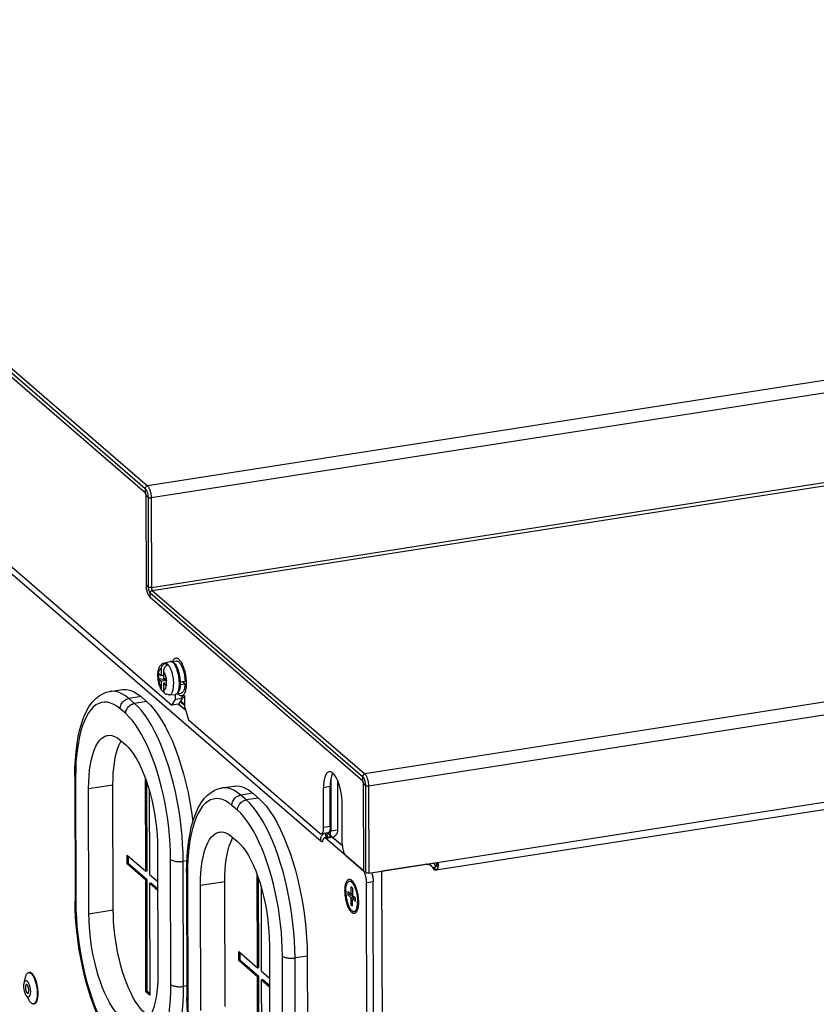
# Model space of a CAD drawing. Header units: millimetres. Extents: x -2579 to 1363, y -329 to 2298.
# Tile 192 of 256: x -3 to 163, y 927 to 1133. Entities that reach past the tile are written whole.
import ezdxf

# ---------------------------------------------------------------- set-up
doc = ezdxf.new("R2010")
doc.units = ezdxf.units.MM
doc.header["$LTSCALE"] = 30.734
doc.linetypes.add('CENTER', pattern=[0.6, 0.375, -0.075, 0.075, -0.075])
doc.layers.get('0').update_dxf_attribs({"linetype": 'CONTINUOUS'})

msp = doc.modelspace()

# ---------------------------------------------------------------- linework, layer by layer
at = {"color": 2}
for p, q in [((-171.14, 1202.54), (23.1, 1034.85)), ((-170.68, 1203.08), (23.56, 1035.39)), ((59.82, 961.24), (-173.91, 1163.03)), ((357.57, 1087.44), (23.56, 1035.39)), ((358.36, 1084.91), (24.35, 1032.85)), ((24.39, 1014.23), (358.4, 1066.29)), ((24.58, 1013.6), (358.59, 1065.66)), ((23.1, 1034.85), (23.11, 1033.92)), ((23.69, 1032.95), (23.3, 1033.29)), ((23.69, 1032.95), (23.73, 1014.33)), ((24.35, 1032.85), (24.39, 1014.23)), ((402.89, 1027.41), (68.88, 975.36)), ((403.67, 1024.88), (69.66, 972.82)), ((23.34, 1014.66), (23.73, 1014.33)), ((24.58, 1013.6), (68.88, 975.36)), ((24.13, 1012.13), (24.12, 1013.06)), ((24.12, 1013.06), (68.42, 974.82)), ((83.76, 955.37), (387.13, 1002.65)), ((28.57, 998.78), (28.48, 998.8)), ((28.67, 998.74), (28.57, 998.78)), ((27.4, 994.96), (27.4, 994.94)), ((27.47, 993.62), (27.5, 993.76)), ((22.23, 991.46), (19.7, 991.07)), ((20.86, 990.06), (19.7, 991.07)), ((28.17, 991.84), (28.17, 991.84)), ((23.4, 990.46), (20.86, 990.06)), ((30.06, 989.92), (31.5, 988.68)), ((31.35, 989.56), (30.37, 990.41)), ((31.35, 989.75), (30.45, 990.53)), ((19.03, 987.91), (17.86, 988.92)), ((8.58, 974.63), (8.64, 948.56)), ((68.42, 974.82), (68.43, 973.89)), ((11.31, 972.28), (16.37, 973.07)), ((60.28, 972.55), (61.67, 972.77)), ((69.01, 972.92), (68.62, 973.26)), ((69.01, 972.92), (69.05, 954.76)), ((69.66, 972.82), (69.71, 954.67)), ((45.55, 971.34), (43.01, 970.94)), ((44.18, 969.93), (43.01, 970.94)), ((42.34, 967.79), (41.18, 968.79)), ((46.71, 970.33), (44.18, 969.93)), ((61.68, 964.39), (60.3, 964.17)), ((60.91, 962.07), (60.64, 962.99)), ((61, 963.05), (61.01, 962.09)), ((61.74, 963.33), (61.56, 963.48)), ((61.83, 963.44), (61.6, 963.63)), ((61.74, 962.2), (61.74, 963.33)), ((63.22, 963.65), (61.83, 963.44)), ((59.82, 961.24), (60.03, 961.27)), ((62.17, 962.11), (60.79, 961.89)), ((28.46, 931.45), (28.4, 957.52)), ((31.8, 957.25), (31.02, 957.13)), ((31.08, 931.06), (31.02, 957.13)), ((83.52, 956.37), (83.52, 956.82)), ((83.83, 956.87), (83.83, 956.11)), ((83.94, 956.89), (83.84, 956.09)), ((31.9, 954.5), (31.96, 928.43)), ((72.81, 803.57), (72.47, 955.1)), ((83.18, 955.87), (83.76, 955.37)), ((34.62, 952.15), (39.69, 952.94)), ((69.25, 952.73), (70.63, 952.95)), ((11.36, 946.21), (16.43, 947)), ((51.78, 911.32), (51.72, 937.39)), ((56.87, 937.4), (54.34, 937.01)), ((54.4, 910.94), (54.34, 937.01)), ((31.8, 931.18), (31.08, 931.06))]:
    msp.add_line(p, q, dxfattribs=at)
at = {"color": 3}
for p, q in [((23.11, 1033.92), (-171.14, 1201.61)), ((-55.3, 1062.11), (28.64, 989.65)), ((23.34, 1014.66), (23.3, 1033.29)), ((68.43, 973.89), (24.13, 1012.13)), ((69.71, 954.67), (401.87, 1006.44)), ((29.41, 990.84), (29.41, 991.92)), ((31.35, 989.17), (31.35, 991.71)), ((28.64, 989.65), (29.41, 990.84)), ((31.35, 989.17), (32.13, 986.63)), ((32.13, 986.63), (59.53, 962.98)), ((60.3, 964.17), (60.28, 972.55)), ((63.19, 974.06), (63.22, 963.65)), ((68.66, 955.1), (68.62, 973.26)), ((64.19, 960.82), (64.17, 969.2)), ((64.21, 960.35), (62.17, 962.11)), ((64.97, 958.29), (68.66, 955.1)), ((81.45, 956.5), (72.47, 955.1)), ((71.03, 777.91), (70.63, 952.95))]:
    msp.add_line(p, q, dxfattribs=at)
at = {"color": 7}
for p, q in [((26.45, 997.16), (26.45, 995.78)), ((27.13, 998.49), (28.3, 998.79)), ((27.45, 998.46), (27.46, 998.46)), ((27.46, 998.46), (27.46, 997.84)), ((27.84, 998.15), (27.92, 998.06)), ((27.92, 998.06), (27.92, 998.06)), ((28.7, 998.76), (29.57, 998.9)), ((29.73, 997.49), (29.82, 997.27)), ((25.86, 996.23), (25.86, 996.29)), ((25.86, 996.17), (25.86, 996.23)), ((25.86, 995.23), (25.86, 996.17)), ((25.86, 995.17), (25.86, 995.23)), ((27.4, 994.94), (25.86, 995.17)), ((26.45, 995.78), (25.87, 996.28)), ((25.87, 995.16), (26.45, 994.66)), ((26.91, 995.85), (26.45, 995.78)), ((26.91, 996.76), (26.91, 995.37)), ((27.49, 994.88), (26.91, 995.37)), ((31.3, 995.74), (31.34, 995.47)), ((31.34, 995.47), (31.37, 995.21)), ((27.51, 994.82), (26.45, 994.66)), ((26.45, 994.66), (26.45, 993.27)), ((27.51, 994.35), (26.92, 994.26)), ((26.92, 994.26), (26.92, 992.87)), ((26.92, 994.26), (27.5, 993.76)), ((27.42, 994.94), (27.4, 994.94)), ((27.51, 994.47), (27.47, 994.43)), ((27.47, 994.43), (27.47, 994.34)), ((27.51, 994.39), (27.47, 994.43)), ((27.51, 994.86), (27.51, 994.75)), ((27.51, 993.86), (27.51, 994.75)), ((27.51, 993.86), (27.51, 993.75)), ((30.36, 994.51), (30.88, 994.59)), ((30.39, 994.54), (30.36, 994.56)), ((30.36, 994), (30.39, 993.98)), ((30.37, 994.26), (30.37, 994.02)), ((30.39, 994.54), (31.4, 994.7)), ((30.39, 993.98), (31.4, 994.14)), ((30.75, 994.57), (30.75, 994.59)), ((30.88, 994.59), (31.4, 994.14)), ((15.75, 992.55), (18.28, 992.95)), ((22.23, 991.46), (23.4, 990.46)), ((28.17, 991.84), (29.37, 991.92)), ((30.79, 991.06), (29.41, 990.84)), ((29.74, 992.06), (30.61, 992.2)), ((30.79, 991.06), (30.02, 989.87)), ((30.71, 991.6), (31.35, 991.7)), ((30.79, 991.06), (30.79, 991.61)), ((30.02, 989.87), (28.64, 989.65)), ((17.88, 982.4), (19.04, 981.4)), ((8.43, 974.91), (8.49, 948.84)), ((16.43, 947), (16.37, 973.07)), ((23.2, 955.09), (23.16, 974.4)), ((23.48, 955.14), (23.44, 973.6)), ((39.07, 972.42), (41.6, 972.82)), ((61.68, 964.39), (61.67, 972.77)), ((61.81, 974.41), (61.83, 963.44)), ((11.36, 946.21), (11.31, 972.28)), ((23.94, 971.98), (23.98, 954.42)), ((45.55, 971.34), (46.71, 970.33)), ((41.19, 962.27), (42.36, 961.27)), ((61.22, 963.08), (59.83, 962.87)), ((61.47, 963.29), (61.74, 963.33)), ((61.87, 962.22), (60.49, 962.01)), ((68.47, 955.27), (60.79, 961.89)), ((19.32, 956.59), (19.31, 958.45)), ((19.31, 958.45), (23.2, 955.09)), ((19.6, 956.63), (19.59, 958.21)), ((25.68, 959.87), (25.74, 933.8)), ((19.32, 956.59), (19.6, 956.63)), ((23.2, 953.23), (19.32, 956.59)), ((23.48, 953.27), (19.6, 956.63)), ((82.77, 956.15), (82.22, 956.62)), ((83.52, 956.37), (83.83, 956.11)), ((23.2, 955.09), (23.48, 955.14)), ((23.98, 954.42), (25.7, 952.94)), ((31.74, 954.78), (31.8, 928.71)), ((46.52, 934.97), (46.47, 954.27)), ((68.54, 955.2), (68.47, 955.27)), ((68.6, 955.12), (68.54, 955.2)), ((69.05, 954.76), (68.66, 955.1)), ((23.2, 953.23), (23.48, 953.27)), ((23.26, 929.96), (23.2, 953.23)), ((23.53, 930), (23.48, 953.27)), ((23.98, 952.56), (24.26, 952.6)), ((23.98, 952.56), (24.03, 929.28)), ((25.7, 951.07), (23.98, 952.56)), ((25.7, 951.36), (24.26, 952.6)), ((34.68, 926.08), (34.62, 952.15)), ((39.75, 926.87), (39.69, 952.94)), ((46.79, 935.01), (46.75, 953.47)), ((65.66, 952.97), (65.85, 953)), ((66.32, 952.83), (66.62, 952.58)), ((69.64, 777.7), (69.25, 952.73)), ((47.25, 951.86), (47.29, 934.29)), ((65.37, 950.88), (65.38, 950.13)), ((65.37, 950.88), (66, 950.34)), ((65.38, 950.13), (65.84, 950.2)), ((65.38, 950.13), (66, 949.59)), ((65.84, 950.48), (65.84, 950.2)), ((65.84, 950.2), (66.46, 949.67)), ((65.99, 951.83), (66, 950.34)), ((66.3, 951.56), (65.99, 951.83)), ((66, 950.34), (66.31, 950.39)), ((66.3, 951.56), (66.31, 950.07)), ((66.93, 949.53), (66.31, 950.07)), ((66, 949.59), (66.46, 949.67)), ((66, 949.59), (66, 948.1)), ((66, 948.1), (66.31, 948.15)), ((66, 948.1), (66.31, 947.84)), ((66.31, 949.33), (66.77, 949.4)), ((66.31, 947.84), (66.31, 949.33)), ((66.93, 948.79), (66.31, 949.33)), ((66.46, 949.67), (66.46, 949.35)), ((66.77, 949.4), (66.93, 949.26)), ((66.93, 948.79), (66.93, 949.53)), ((66.64, 946.69), (66.83, 946.72)), ((67.23, 947.03), (67.43, 947.36)), ((49, 939.74), (49.06, 913.67)), ((42.63, 936.46), (42.63, 938.32)), ((42.63, 938.32), (46.52, 934.97)), ((42.91, 936.5), (42.91, 938.08)), ((42.63, 936.46), (42.91, 936.5)), ((46.52, 933.1), (42.63, 936.46)), ((46.8, 933.15), (42.91, 936.5)), ((56.87, 937.4), (56.93, 911.33)), ((-1.2, 933.95), (-1.02, 933.98)), ((46.52, 934.97), (46.79, 935.01)), ((47.29, 934.29), (49.01, 932.81)), ((-2.14, 931.77), (-1.86, 932.99)), ((46.52, 933.1), (46.8, 933.15)), ((46.57, 909.83), (46.52, 933.1)), ((46.85, 909.87), (46.8, 933.15)), ((47.3, 932.43), (47.57, 932.48)), ((47.3, 932.43), (47.35, 909.16)), ((49.02, 930.95), (47.3, 932.43)), ((49.02, 931.23), (47.57, 932.48)), ((23.26, 929.96), (23.53, 930)), ((24.03, 929.28), (23.26, 929.96)), ((24.03, 929.57), (23.53, 930)), ((-1.74, 929.22), (-1.11, 928.15)), ((-0.19, 927.43), (0, 927.46))]:
    msp.add_line(p, q, dxfattribs=at)
at = {"color": 3, "linetype": 'CENTER'}
for p, q in [((30.79, 991.53), (31.35, 991.05)), ((31.54, 988.55), (30.02, 989.87)), ((61.81, 974.41), (61.83, 964.74)), ((61.68, 964.87), (61.83, 964.74)), ((64.21, 960.35), (61.07, 963.06)), ((71.03, 777.91), (70.63, 952.95))]:
    msp.add_line(p, q, dxfattribs=at)
at = {"color": 2}
for points in [[(23.56, 1035.39), (23.5, 1035.37), (23.44, 1035.35), (23.39, 1035.32), (23.33, 1035.29), (23.28, 1035.25), (23.24, 1035.2), (23.2, 1035.15), (23.17, 1035.09), (23.14, 1035.03), (23.12, 1034.97), (23.11, 1034.91), (23.1, 1034.85)], [(23.1, 1034.85), (23.16, 1034.79), (23.22, 1034.73), (23.27, 1034.64), (23.33, 1034.55), (23.38, 1034.45), (23.43, 1034.34), (23.47, 1034.21), (23.52, 1034.08), (23.56, 1033.95), (23.59, 1033.81), (23.62, 1033.67), (23.65, 1033.52), (23.66, 1033.38), (23.68, 1033.23), (23.69, 1033.09), (23.69, 1032.95)], [(23.56, 1035.39), (23.63, 1035.32), (23.7, 1035.24), (23.77, 1035.15), (23.83, 1035.05), (23.89, 1034.93), (23.95, 1034.8), (24.01, 1034.67), (24.06, 1034.52), (24.11, 1034.37), (24.16, 1034.21), (24.2, 1034.04), (24.24, 1033.88), (24.27, 1033.7), (24.3, 1033.53), (24.32, 1033.36), (24.33, 1033.19), (24.34, 1033.02), (24.35, 1032.85)], [(24.35, 1032.85), (24.28, 1032.85), (24.22, 1032.84), (24.15, 1032.84), (24.09, 1032.84), (24.02, 1032.85), (23.96, 1032.85), (23.9, 1032.86), (23.85, 1032.88), (23.8, 1032.89), (23.76, 1032.91), (23.72, 1032.93), (23.69, 1032.95)], [(23.73, 1014.33), (23.74, 1014.22), (23.74, 1014.11), (23.76, 1014), (23.77, 1013.89), (23.79, 1013.78), (23.82, 1013.68), (23.85, 1013.57), (23.88, 1013.47), (23.92, 1013.38), (23.95, 1013.3), (24, 1013.23), (24.04, 1013.16), (24.08, 1013.11), (24.12, 1013.06)], [(24.39, 1014.23), (24.33, 1014.23), (24.26, 1014.22), (24.2, 1014.22), (24.13, 1014.22), (24.07, 1014.22), (24.01, 1014.23), (23.95, 1014.24), (23.89, 1014.25), (23.84, 1014.27), (23.8, 1014.29), (23.76, 1014.31), (23.73, 1014.33)], [(24.58, 1013.6), (24.52, 1013.59), (24.46, 1013.57), (24.41, 1013.54), (24.35, 1013.5), (24.3, 1013.46), (24.26, 1013.41), (24.22, 1013.36), (24.18, 1013.31), (24.16, 1013.25), (24.14, 1013.19), (24.13, 1013.12), (24.12, 1013.06)], [(24.39, 1014.23), (24.39, 1014.17), (24.39, 1014.11), (24.4, 1014.04), (24.41, 1013.98), (24.43, 1013.92), (24.45, 1013.85), (24.46, 1013.8), (24.49, 1013.75), (24.51, 1013.7), (24.53, 1013.66), (24.56, 1013.63), (24.58, 1013.6)], [(25.87, 996.28), (25.89, 996.42), (25.92, 996.55), (25.95, 996.67), (25.99, 996.78), (26.03, 996.88), (26.08, 996.96), (26.13, 997.03), (26.19, 997.09), (26.25, 997.13), (26.31, 997.16), (26.38, 997.17), (26.45, 997.16)], [(27.13, 998.49), (27.16, 998.5), (27.26, 998.51), (27.35, 998.49), (27.45, 998.46)], [(27.92, 998.06), (28.02, 997.92), (28.11, 997.77), (28.21, 997.6), (28.3, 997.41), (28.39, 997.22), (28.47, 997.01), (28.55, 996.79), (28.62, 996.56), (28.69, 996.32), (28.75, 996.07), (28.81, 995.82), (28.86, 995.57), (28.9, 995.31), (28.94, 995.05), (28.96, 994.8), (28.98, 994.54), (29, 994.29), (29, 994.04)], [(28.48, 998.8), (28.38, 998.8), (28.3, 998.79)], [(28.97, 998.5), (28.87, 998.6), (28.77, 998.68), (28.67, 998.74)], [(30.23, 994.19), (30.23, 994.34), (30.22, 994.5), (30.21, 994.68), (30.2, 994.87), (30.18, 995.08), (30.16, 995.3), (30.12, 995.53), (30.09, 995.76), (30.04, 996), (29.99, 996.24), (29.93, 996.48), (29.86, 996.72), (29.79, 996.95), (29.71, 997.18), (29.63, 997.39), (29.54, 997.59), (29.45, 997.78), (29.36, 997.95), (29.27, 998.12), (29.17, 998.26), (29.07, 998.39), (28.97, 998.5)], [(25.86, 996.17), (25.85, 996.04), (25.84, 995.89), (25.84, 995.75), (25.84, 995.59), (25.85, 995.44), (25.86, 995.28)], [(25.87, 995.16), (25.9, 994.98), (25.92, 994.8), (25.96, 994.62), (26, 994.44), (26.04, 994.27), (26.09, 994.1), (26.14, 993.94), (26.2, 993.79), (26.26, 993.64), (26.32, 993.51), (26.39, 993.39), (26.45, 993.27)], [(26.91, 996.76), (26.98, 996.65), (27.04, 996.52), (27.11, 996.39), (27.17, 996.25), (27.22, 996.09), (27.28, 995.93), (27.32, 995.77), (27.37, 995.59), (27.41, 995.42), (27.44, 995.24), (27.47, 995.06), (27.49, 994.88)], [(26.92, 992.87), (26.99, 992.87), (27.05, 992.88), (27.12, 992.9), (27.17, 992.95), (27.23, 993), (27.28, 993.07), (27.33, 993.16), (27.37, 993.25), (27.41, 993.36), (27.45, 993.48), (27.47, 993.62)], [(27.51, 993.86), (27.52, 994), (27.53, 994.14), (27.53, 994.29), (27.52, 994.44), (27.52, 994.59), (27.51, 994.75)], [(28.17, 991.84), (28.22, 991.85), (28.31, 991.87), (28.4, 991.92), (28.48, 991.99), (28.56, 992.07), (28.63, 992.18), (28.7, 992.3), (28.76, 992.44), (28.82, 992.59), (28.87, 992.76), (28.91, 992.95), (28.94, 993.14), (28.97, 993.35), (28.99, 993.58), (29, 993.81), (29, 994.04)], [(29.87, 992.29), (29.94, 992.42), (29.99, 992.55), (30.05, 992.71), (30.09, 992.87), (30.13, 993.04), (30.16, 993.21), (30.19, 993.38), (30.2, 993.56), (30.22, 993.73), (30.23, 993.89), (30.23, 994.05), (30.23, 994.19)], [(19.7, 991.07), (18.98, 991.63), (18.26, 992.06), (17.55, 992.37), (16.85, 992.55), (16.17, 992.59), (15.75, 992.55)], [(17.86, 988.92), (17.88, 989.17), (17.92, 989.41), (18, 989.65), (18.11, 989.89), (18.24, 990.11), (18.4, 990.32), (18.58, 990.51), (18.78, 990.68), (18.99, 990.82), (19.22, 990.93), (19.46, 991.02), (19.7, 991.07)], [(29.37, 991.92), (29.47, 991.93), (29.56, 991.97), (29.64, 992.02)], [(29.64, 992.02), (29.72, 992.09), (29.8, 992.18), (29.87, 992.29)], [(17.86, 988.92), (17.19, 989.44), (16.53, 989.84), (15.88, 990.12), (15.24, 990.28), (14.61, 990.32), (13.99, 990.25), (13.4, 990.04), (12.83, 989.73), (12.28, 989.29), (11.77, 988.73), (11.28, 988.07), (10.83, 987.29), (10.41, 986.41), (10.04, 985.43), (9.7, 984.35), (9.41, 983.18), (9.16, 981.93), (8.95, 980.59), (8.79, 979.19), (8.67, 977.72), (8.61, 976.2), (8.58, 974.63)], [(19.03, 987.91), (19.04, 988.16), (19.09, 988.41), (19.17, 988.65), (19.27, 988.88), (19.4, 989.11), (19.56, 989.31), (19.74, 989.5), (19.94, 989.67), (20.16, 989.81), (20.39, 989.92), (20.62, 990.01), (20.86, 990.06)], [(31.02, 957.13), (30.99, 958.88), (30.91, 960.67), (30.78, 962.48), (30.6, 964.31), (30.37, 966.14), (30.09, 967.98), (29.76, 969.8), (29.39, 971.61), (28.98, 973.38), (28.52, 975.12), (28.03, 976.81), (27.49, 978.44), (26.93, 980.01), (26.34, 981.5), (25.71, 982.92), (25.07, 984.25), (24.4, 985.49), (23.71, 986.62), (23.01, 987.66), (22.3, 988.57), (21.59, 989.38), (20.86, 990.06)], [(28.4, 957.52), (28.38, 959.13), (28.3, 960.78), (28.18, 962.45), (28.01, 964.14), (27.8, 965.83), (27.54, 967.53), (27.24, 969.21), (26.9, 970.88), (26.51, 972.51), (26.09, 974.12), (25.64, 975.68), (25.15, 977.18), (24.63, 978.63), (24.08, 980.01), (23.5, 981.32), (22.9, 982.55), (22.29, 983.69), (21.66, 984.74), (21.01, 985.69), (20.35, 986.54), (19.69, 987.28), (19.03, 987.91)], [(8.58, 974.63), (8.5, 974.72), (8.45, 974.81), (8.43, 974.91)], [(68.88, 975.36), (68.82, 975.34), (68.76, 975.32), (68.71, 975.29), (68.65, 975.26), (68.6, 975.22), (68.56, 975.17), (68.52, 975.12), (68.48, 975.06), (68.46, 975), (68.44, 974.94), (68.43, 974.88), (68.42, 974.82)], [(68.42, 974.82), (68.48, 974.76), (68.54, 974.7), (68.59, 974.61), (68.65, 974.52), (68.7, 974.42), (68.75, 974.3), (68.79, 974.18), (68.84, 974.05), (68.87, 973.92), (68.91, 973.78), (68.94, 973.64), (68.96, 973.49), (68.98, 973.35), (69, 973.2), (69.01, 973.06), (69.01, 972.92)], [(68.88, 975.36), (68.95, 975.29), (69.02, 975.21), (69.08, 975.12), (69.15, 975.01), (69.21, 974.9), (69.27, 974.77), (69.33, 974.64), (69.38, 974.49), (69.43, 974.34), (69.48, 974.18), (69.52, 974.01), (69.56, 973.84), (69.59, 973.67), (69.62, 973.5), (69.64, 973.33), (69.65, 973.16), (69.66, 972.99), (69.66, 972.82)], [(69.66, 972.82), (69.6, 972.82), (69.54, 972.81), (69.47, 972.81), (69.41, 972.81), (69.34, 972.81), (69.28, 972.82), (69.22, 972.83), (69.17, 972.85), (69.12, 972.86), (69.08, 972.88), (69.04, 972.9), (69.01, 972.92)], [(43.01, 970.94), (42.29, 971.5), (41.58, 971.94), (40.87, 972.24), (40.17, 972.42), (39.49, 972.46), (39.07, 972.42)], [(41.18, 968.79), (41.19, 969.04), (41.24, 969.28), (41.31, 969.53), (41.42, 969.76), (41.55, 969.98), (41.71, 970.19), (41.89, 970.38), (42.09, 970.55), (42.31, 970.69), (42.54, 970.8), (42.77, 970.89), (43.01, 970.94)], [(41.18, 968.79), (40.51, 969.31), (39.85, 969.71), (39.2, 969.99), (38.55, 970.15), (37.92, 970.2), (37.31, 970.12), (36.71, 969.92), (36.14, 969.6), (35.6, 969.16), (35.08, 968.61), (34.6, 967.94), (34.15, 967.16), (33.73, 966.28), (33.35, 965.3), (33.02, 964.22), (32.72, 963.05), (32.47, 961.8), (32.26, 960.47), (32.1, 959.06), (31.99, 957.59), (31.92, 956.07), (31.9, 954.5)], [(42.34, 967.79), (42.36, 968.03), (42.4, 968.28), (42.48, 968.52), (42.59, 968.75), (42.72, 968.98), (42.88, 969.19), (43.06, 969.37), (43.26, 969.54), (43.48, 969.68), (43.7, 969.8), (43.94, 969.88), (44.18, 969.93)], [(54.34, 937.01), (54.31, 938.75), (54.23, 940.54), (54.1, 942.35), (53.91, 944.18), (53.68, 946.01), (53.4, 947.85), (53.08, 949.67), (52.71, 951.48), (52.29, 953.25), (51.84, 954.99), (51.34, 956.68), (50.81, 958.31), (50.25, 959.88), (49.65, 961.38), (49.03, 962.79), (48.38, 964.12), (47.71, 965.36), (47.03, 966.5), (46.33, 967.53), (45.62, 968.45), (44.9, 969.25), (44.18, 969.93)], [(51.72, 937.39), (51.69, 939.01), (51.62, 940.65), (51.49, 942.32), (51.33, 944.01), (51.11, 945.7), (50.86, 947.4), (50.55, 949.08), (50.21, 950.75), (49.83, 952.39), (49.41, 953.99), (48.95, 955.55), (48.46, 957.06), (47.94, 958.5), (47.39, 959.89), (46.82, 961.19), (46.22, 962.42), (45.6, 963.56), (44.97, 964.61), (44.32, 965.56), (43.67, 966.41), (43.01, 967.15), (42.34, 967.79)], [(28.4, 957.52), (28.52, 957.43), (28.67, 957.35), (28.84, 957.28), (29.04, 957.22), (29.26, 957.17), (29.49, 957.13), (29.74, 957.1), (30, 957.08), (30.26, 957.07), (30.52, 957.08), (30.78, 957.1), (31.02, 957.13)], [(31.9, 954.5), (31.81, 954.59), (31.76, 954.68), (31.74, 954.78)], [(8.64, 948.56), (8.56, 948.65), (8.51, 948.74), (8.49, 948.84)], [(8.64, 948.56), (8.67, 946.94), (8.75, 945.3), (8.87, 943.62), (9.04, 941.94), (9.25, 940.24), (9.51, 938.55), (9.81, 936.86), (10.15, 935.2), (10.53, 933.56), (10.95, 931.96), (11.41, 930.4), (11.9, 928.89), (12.42, 927.44), (12.97, 926.06), (13.55, 924.75), (14.14, 923.52), (14.76, 922.38), (15.39, 921.33), (16.04, 920.38), (16.69, 919.53), (17.35, 918.79), (18.02, 918.16)], [(51.72, 937.39), (51.84, 937.3), (51.98, 937.23), (52.16, 937.15), (52.35, 937.09), (52.57, 937.04), (52.81, 937), (53.06, 936.97), (53.31, 936.95), (53.57, 936.95), (53.84, 936.95), (54.09, 936.97), (54.34, 937.01)], [(19.19, 917.15), (19.85, 916.64), (20.51, 916.24), (21.17, 915.95), (21.81, 915.79), (22.44, 915.75), (23.06, 915.83), (23.65, 916.03), (24.22, 916.35), (24.77, 916.79), (25.28, 917.34), (25.77, 918.01), (26.22, 918.78), (26.63, 919.66), (27.01, 920.65), (27.35, 921.72), (27.64, 922.89), (27.89, 924.15), (28.1, 925.48), (28.26, 926.88), (28.37, 928.35), (28.44, 929.87), (28.46, 931.45)], [(24.98, 914.1), (25.23, 914.14), (25.87, 914.36), (26.49, 914.71), (27.08, 915.18), (27.64, 915.78), (28.16, 916.5), (28.65, 917.34), (29.1, 918.3), (29.51, 919.36), (29.87, 920.53), (30.19, 921.8), (30.46, 923.15), (30.69, 924.6), (30.86, 926.12), (30.99, 927.71), (31.06, 929.36), (31.08, 931.06)], [(28.46, 931.45), (28.58, 931.36), (28.73, 931.28), (28.9, 931.21), (29.1, 931.15), (29.32, 931.1), (29.55, 931.06), (29.8, 931.03), (30.06, 931.01), (30.32, 931.01), (30.58, 931.01), (30.83, 931.03), (31.08, 931.06)], [(31.96, 928.43), (31.87, 928.52), (31.82, 928.61), (31.8, 928.71)], [(31.96, 928.43), (31.99, 926.81), (32.06, 925.17), (32.18, 923.5), (32.35, 921.81), (32.57, 920.11), (32.82, 918.42), (33.12, 916.74), (33.47, 915.07), (33.85, 913.43), (34.27, 911.83), (34.73, 910.27), (35.22, 908.76), (35.74, 907.31), (36.29, 905.93), (36.86, 904.62), (37.46, 903.4), (38.07, 902.25), (38.71, 901.21), (39.35, 900.25), (40.01, 899.4), (40.67, 898.67), (41.34, 898.03)]]:
    msp.add_lwpolyline(points, dxfattribs=at)
at = {"color": 3}
for points in [[(23.3, 1033.29), (23.3, 1033.36), (23.29, 1033.44), (23.28, 1033.52), (23.26, 1033.59), (23.24, 1033.66), (23.22, 1033.73), (23.19, 1033.79), (23.17, 1033.84), (23.14, 1033.89), (23.11, 1033.92)], [(24.13, 1012.13), (24.05, 1012.21), (23.97, 1012.3), (23.9, 1012.41), (23.83, 1012.53), (23.76, 1012.67), (23.69, 1012.82), (23.63, 1012.98), (23.57, 1013.15), (23.52, 1013.33), (23.48, 1013.52), (23.44, 1013.71), (23.4, 1013.9), (23.38, 1014.1), (23.36, 1014.29), (23.35, 1014.48), (23.34, 1014.66)], [(61.46, 975.82), (61.37, 975.8), (61.25, 975.75), (61.12, 975.67), (61.01, 975.56), (60.9, 975.43), (60.8, 975.27), (60.7, 975.09), (60.62, 974.88), (60.54, 974.66), (60.47, 974.41), (60.41, 974.14), (60.37, 973.85), (60.33, 973.55), (60.3, 973.23), (60.29, 972.9), (60.28, 972.55)], [(64.17, 969.2), (64.16, 969.55), (64.15, 969.91), (64.12, 970.28), (64.08, 970.65), (64.03, 971.02), (63.97, 971.39), (63.9, 971.75), (63.83, 972.11), (63.74, 972.47), (63.64, 972.81), (63.54, 973.15), (63.43, 973.47), (63.31, 973.78), (63.19, 974.07), (63.06, 974.34), (62.93, 974.6), (62.79, 974.83), (62.65, 975.04), (62.51, 975.23), (62.36, 975.39), (62.22, 975.53), (62.07, 975.64), (61.93, 975.73), (61.78, 975.79), (61.64, 975.82), (61.51, 975.82), (61.46, 975.82)], [(68.62, 973.26), (68.62, 973.33), (68.61, 973.41), (68.6, 973.48), (68.58, 973.56), (68.56, 973.63), (68.54, 973.7), (68.51, 973.76), (68.49, 973.81), (68.46, 973.86), (68.43, 973.89)], [(59.53, 962.98), (59.6, 962.93), (59.66, 962.9), (59.73, 962.87), (59.8, 962.87), (59.83, 962.87)], [(59.83, 962.87), (59.86, 962.87), (59.92, 962.9), (59.97, 962.94), (60.03, 962.99), (60.08, 963.05), (60.12, 963.13), (60.16, 963.23), (60.2, 963.33), (60.23, 963.45), (60.26, 963.58), (60.28, 963.72), (60.29, 963.86), (60.3, 964.01), (60.3, 964.17)], [(63.22, 963.65), (63.21, 963.52), (63.19, 963.39), (63.17, 963.26), (63.13, 963.13), (63.08, 963), (63.02, 962.88), (62.95, 962.75), (62.87, 962.64), (62.79, 962.53), (62.69, 962.43), (62.59, 962.33), (62.48, 962.25), (62.37, 962.17)], [(61.87, 962.22), (61.93, 962.23), (61.99, 962.22), (62.05, 962.19), (62.11, 962.16), (62.17, 962.11)], [(62.37, 962.17), (62.25, 962.1), (62.21, 962.08)], [(64.19, 960.82), (64.19, 960.65), (64.2, 960.49), (64.22, 960.31), (64.24, 960.14), (64.26, 959.97), (64.29, 959.8), (64.33, 959.63), (64.37, 959.47), (64.42, 959.31), (64.47, 959.15), (64.52, 959.01), (64.58, 958.87), (64.64, 958.74), (64.7, 958.63), (64.77, 958.52), (64.83, 958.43), (64.9, 958.35), (64.97, 958.29)], [(82.77, 956.15), (82.69, 956.21), (82.57, 956.29), (82.45, 956.36), (82.32, 956.42), (82.18, 956.46), (82.04, 956.49), (81.9, 956.51), (81.75, 956.52), (81.61, 956.52), (81.45, 956.5)], [(83.13, 955.68), (83.06, 955.8), (82.98, 955.92), (82.89, 956.03), (82.8, 956.13), (82.77, 956.15)], [(83.76, 955.37), (83.79, 955.38), (83.83, 955.39), (83.86, 955.41), (83.9, 955.43), (83.93, 955.46), (83.97, 955.49), (84, 955.53), (84.03, 955.58), (84.06, 955.63), (84.09, 955.68), (84.12, 955.74), (84.14, 955.81), (84.17, 955.88), (84.18, 955.95), (84.2, 956.03), (84.21, 956.11), (84.22, 956.2), (84.23, 956.29), (84.23, 956.39), (84.23, 956.5), (84.22, 956.61), (84.2, 956.72), (84.18, 956.83), (84.16, 956.92)], [(70.3, 954.76), (70.35, 954.62), (70.4, 954.46), (70.45, 954.3), (70.49, 954.14), (70.52, 953.97), (70.56, 953.8), (70.58, 953.63), (70.6, 953.45), (70.62, 953.28), (70.63, 953.12), (70.63, 952.95)], [(83.13, 955.68), (83.16, 955.62), (83.2, 955.57), (83.24, 955.53), (83.27, 955.5)], [(83.27, 955.5), (83.28, 955.49), (83.33, 955.45), (83.39, 955.42), (83.44, 955.4), (83.5, 955.38), (83.57, 955.37), (83.63, 955.36), (83.69, 955.36), (83.76, 955.37)]]:
    msp.add_lwpolyline(points, dxfattribs=at)
at = {"color": 7}
for points in [[(23.3, 1033.29), (23.3, 1033.33), (23.3, 1033.38), (23.29, 1033.43), (23.29, 1033.48), (23.28, 1033.52), (23.27, 1033.57), (23.26, 1033.62), (23.24, 1033.66), (23.23, 1033.71), (23.21, 1033.75), (23.2, 1033.78), (23.18, 1033.82), (23.16, 1033.85), (23.14, 1033.88), (23.13, 1033.9), (23.11, 1033.92)], [(28.81, 998.78), (28.83, 998.82), (28.9, 998.99), (28.99, 999.13), (29.08, 999.25), (29.17, 999.35), (29.27, 999.43), (29.38, 999.48), (29.48, 999.5)], [(29.48, 999.5), (29.49, 999.5), (29.6, 999.51), (29.72, 999.48), (29.84, 999.44), (29.96, 999.37), (30.08, 999.27), (30.21, 999.16), (30.33, 999.02), (30.45, 998.86), (30.56, 998.68), (30.68, 998.48), (30.79, 998.26), (30.9, 998.02), (31, 997.77), (31.09, 997.51), (31.18, 997.23), (31.27, 996.95), (31.34, 996.65), (31.41, 996.35), (31.47, 996.04), (31.52, 995.73), (31.57, 995.42), (31.6, 995.11), (31.63, 994.81), (31.64, 994.5), (31.65, 994.21)], [(26.64, 992.66), (26.55, 992.8), (26.43, 993.01), (26.31, 993.23), (26.21, 993.47), (26.12, 993.7), (26.04, 993.95), (25.97, 994.18), (25.91, 994.42), (25.86, 994.67), (25.82, 994.91), (25.79, 995.16), (25.77, 995.4), (25.75, 995.64), (25.74, 995.89), (25.75, 996.14), (25.76, 996.38), (25.79, 996.62), (25.83, 996.85), (25.88, 997.07), (25.94, 997.28), (26.01, 997.47), (26.09, 997.64), (26.18, 997.79), (26.27, 997.92), (26.37, 998.04), (26.48, 998.14), (26.6, 998.24), (26.73, 998.33), (26.86, 998.4), (26.99, 998.45), (27.13, 998.49)], [(26.45, 997.16), (26.45, 997.27), (26.46, 997.38), (26.49, 997.49), (26.52, 997.6), (26.56, 997.7), (26.61, 997.8), (26.67, 997.9), (26.74, 997.99), (26.81, 998.08), (26.89, 998.15), (26.97, 998.23), (27.06, 998.29), (27.16, 998.35), (27.25, 998.39), (27.35, 998.43), (27.45, 998.46)], [(27.92, 998.06), (27.82, 998.03), (27.72, 997.99), (27.62, 997.94), (27.53, 997.89), (27.44, 997.82), (27.36, 997.75), (27.28, 997.67), (27.2, 997.59), (27.14, 997.5), (27.08, 997.4), (27.03, 997.3), (26.99, 997.2), (26.95, 997.09), (26.93, 996.98), (26.92, 996.87), (26.91, 996.76)], [(27.46, 998.46), (27.53, 998.42), (27.61, 998.37), (27.69, 998.31), (27.77, 998.24), (27.84, 998.15)], [(28.3, 998.79), (28.4, 998.81), (28.51, 998.81), (28.63, 998.79)], [(28.63, 998.79), (28.74, 998.75), (28.86, 998.69), (28.98, 998.6), (29.1, 998.49), (29.22, 998.36), (29.33, 998.22), (29.44, 998.06), (29.54, 997.88), (29.64, 997.69), (29.73, 997.49)], [(28.85, 998.69), (28.91, 998.66), (29.01, 998.59), (29.12, 998.5), (29.22, 998.39), (29.33, 998.26), (29.43, 998.12), (29.53, 997.95), (29.63, 997.77), (29.72, 997.57), (29.81, 997.36)], [(29.57, 998.9), (29.67, 998.9), (29.77, 998.88), (29.87, 998.85), (29.97, 998.79), (30.08, 998.71)], [(29.81, 997.36), (29.9, 997.13), (29.98, 996.9), (30.05, 996.65), (30.12, 996.4), (30.18, 996.14), (30.24, 995.87), (30.28, 995.61), (30.32, 995.34), (30.35, 995.07), (30.38, 994.8), (30.39, 994.54)], [(29.82, 997.27), (29.9, 997.05), (29.98, 996.81), (30.05, 996.57), (30.11, 996.32), (30.17, 996.07), (30.22, 995.81), (30.27, 995.55), (30.3, 995.29), (30.33, 995.03), (30.35, 994.77)], [(30.08, 998.71), (30.18, 998.61), (30.28, 998.5), (30.38, 998.36)], [(30.38, 998.36), (30.48, 998.21), (30.58, 998.04), (30.68, 997.86), (30.77, 997.66), (30.85, 997.45)], [(30.85, 997.45), (30.93, 997.23), (31.01, 997), (31.08, 996.76), (31.15, 996.51), (31.21, 996.26), (31.26, 996), (31.3, 995.74)], [(25.86, 996.29), (25.86, 996.28), (25.86, 996.28), (25.87, 996.28), (25.87, 996.28)], [(25.87, 995.16), (25.87, 995.16), (25.87, 995.16), (25.86, 995.17), (25.86, 995.17)], [(31.37, 995.21), (31.39, 994.95), (31.4, 994.7)], [(26.64, 992.66), (26.63, 992.69), (26.57, 992.77), (26.53, 992.86), (26.5, 992.96), (26.47, 993.06), (26.46, 993.16), (26.45, 993.27)], [(27.49, 994.88), (27.5, 994.87), (27.5, 994.87), (27.5, 994.87), (27.51, 994.86)], [(27.51, 993.75), (27.5, 993.75), (27.5, 993.75), (27.5, 993.76), (27.5, 993.76)], [(30.37, 994.02), (30.35, 993.78), (30.33, 993.55), (30.31, 993.34), (30.27, 993.13), (30.22, 992.93), (30.17, 992.75), (30.11, 992.58), (30.04, 992.43), (29.95, 992.29), (29.87, 992.18), (29.77, 992.09)], [(30.39, 993.98), (30.38, 993.74), (30.36, 993.51), (30.33, 993.29), (30.29, 993.09), (30.24, 992.9), (30.19, 992.73), (30.13, 992.57), (30.06, 992.44), (29.99, 992.32), (29.91, 992.22), (29.87, 992.18)], [(30.35, 994.77), (30.36, 994.51), (30.37, 994.26)], [(31.34, 993.47), (31.31, 993.27), (31.26, 993.08), (31.21, 992.91), (31.16, 992.76), (31.09, 992.62), (31.02, 992.5), (30.95, 992.4), (30.86, 992.32), (30.78, 992.26), (30.69, 992.22), (30.61, 992.2)], [(31.4, 994.14), (31.39, 993.9), (31.37, 993.68), (31.34, 993.47)], [(31.65, 994.21), (31.64, 993.92), (31.63, 993.64), (31.61, 993.37), (31.57, 993.12), (31.53, 992.88), (31.48, 992.66), (31.42, 992.46), (31.35, 992.27)], [(8.43, 974.91), (8.45, 976.67), (8.54, 978.38), (8.68, 980.04), (8.88, 981.64), (9.14, 983.16), (9.47, 984.61), (9.86, 985.98), (10.32, 987.25), (10.85, 988.42), (11.45, 989.45), (12.1, 990.34), (12.8, 991.07), (13.51, 991.64), (14.24, 992.07), (14.99, 992.37), (15.75, 992.55)], [(18.28, 992.95), (18.37, 992.96), (19.11, 992.97), (19.88, 992.83), (20.65, 992.53), (21.44, 992.07), (22.23, 991.46)], [(27.05, 992.35), (26.99, 992.38), (26.9, 992.42), (26.82, 992.48), (26.75, 992.54), (26.68, 992.61), (26.64, 992.66)], [(26.92, 992.87), (26.93, 992.76), (26.94, 992.66), (26.96, 992.56), (27, 992.46), (27.04, 992.37), (27.09, 992.28), (27.15, 992.21), (27.22, 992.14), (27.29, 992.07), (27.37, 992.02), (27.45, 991.97), (27.5, 991.96)], [(28.17, 991.84), (28.09, 991.84), (27.93, 991.85), (27.77, 991.87), (27.62, 991.91), (27.5, 991.96)], [(29.77, 992.09), (29.68, 992.01), (29.58, 991.96), (29.47, 991.93), (29.37, 991.92)], [(30.71, 991.6), (30.69, 991.59), (30.58, 991.59), (30.46, 991.61), (30.34, 991.66), (30.22, 991.73), (30.1, 991.82), (29.98, 991.94), (29.86, 992.08), (29.86, 992.08)], [(31.35, 992.27), (31.28, 992.11), (31.2, 991.97), (31.11, 991.85), (31.01, 991.75), (30.91, 991.67), (30.81, 991.62), (30.71, 991.6)], [(23.4, 990.46), (24.19, 989.7), (24.98, 988.8), (25.76, 987.75), (26.52, 986.58), (27.27, 985.28), (27.99, 983.86), (28.69, 982.33), (29.35, 980.71), (29.97, 978.99), (30.56, 977.2), (31.1, 975.34), (31.6, 973.42), (32.04, 971.46), (32.43, 969.47), (32.77, 967.46), (33.05, 965.44), (33.05, 965.41)], [(11.31, 972.28), (11.33, 973.64), (11.4, 974.94), (11.52, 976.18), (11.69, 977.35), (11.91, 978.43), (12.17, 979.43), (12.48, 980.32), (12.83, 981.12), (13.21, 981.8), (13.64, 982.37), (14.09, 982.81), (14.58, 983.13), (15.09, 983.33), (15.29, 983.37)], [(15.29, 983.37), (15.62, 983.4), (16.17, 983.34), (16.73, 983.15), (17.3, 982.84), (17.88, 982.4)], [(16.37, 973.07), (16.39, 974.3), (16.45, 975.47), (16.55, 976.6), (16.69, 977.68), (16.86, 978.69), (17.08, 979.63), (17.33, 980.5), (17.61, 981.28), (17.93, 981.98), (18.08, 982.23)], [(19.04, 981.4), (19.62, 980.84), (20.19, 980.17), (20.75, 979.38), (21.3, 978.49), (21.84, 977.5), (22.35, 976.42), (22.84, 975.26), (23.3, 974.03), (23.72, 972.73), (24.11, 971.37), (24.47, 969.98), (24.78, 968.54), (25.05, 967.09), (25.27, 965.62), (25.45, 964.16), (25.58, 962.7), (25.65, 961.27), (25.68, 959.87)], [(62.21, 975.54), (62.18, 975.49), (62.08, 975.31), (62, 975.1), (61.92, 974.87), (61.85, 974.62), (61.8, 974.35), (61.75, 974.07), (61.71, 973.76), (61.69, 973.44), (61.67, 973.11), (61.67, 972.77)], [(41.6, 972.82), (41.69, 972.83), (42.43, 972.85), (43.19, 972.7), (43.97, 972.4), (44.75, 971.95), (45.55, 971.34)], [(68.62, 973.26), (68.62, 973.3), (68.62, 973.34), (68.61, 973.38), (68.61, 973.42), (68.6, 973.47), (68.59, 973.51), (68.58, 973.55), (68.57, 973.59), (68.56, 973.63), (68.55, 973.67), (68.54, 973.71), (68.52, 973.74), (68.51, 973.77), (68.49, 973.8), (68.48, 973.83), (68.46, 973.85), (68.44, 973.87), (68.43, 973.89)], [(31.74, 954.78), (31.77, 956.54), (31.85, 958.26), (31.99, 959.91), (32.19, 961.51), (32.46, 963.03), (32.78, 964.48), (33.18, 965.85), (33.64, 967.12), (34.17, 968.29), (34.77, 969.32), (35.42, 970.21), (36.11, 970.94), (36.82, 971.51), (37.56, 971.95), (38.31, 972.25), (39.07, 972.42)], [(46.71, 970.33), (47.51, 969.57), (48.3, 968.67), (49.07, 967.62), (49.84, 966.45), (50.58, 965.15), (51.31, 963.73), (52, 962.2), (52.66, 960.58), (53.29, 958.86), (53.87, 957.07), (54.42, 955.21), (54.91, 953.29), (55.36, 951.33), (55.75, 949.34), (56.08, 947.33), (56.36, 945.31), (56.58, 943.29), (56.74, 941.29), (56.84, 939.33), (56.87, 937.4)], [(61.68, 964.39), (61.68, 964.23), (61.67, 964.08), (61.66, 963.93), (61.64, 963.79), (61.61, 963.67), (61.58, 963.55), (61.55, 963.44), (61.51, 963.35), (61.46, 963.27), (61.41, 963.2), (61.36, 963.15), (61.3, 963.11), (61.24, 963.09), (61.22, 963.08)], [(34.62, 952.15), (34.64, 953.51), (34.71, 954.81), (34.84, 956.05), (35.01, 957.22), (35.22, 958.3), (35.49, 959.3), (35.79, 960.2), (36.14, 960.99), (36.53, 961.67), (36.95, 962.24), (37.41, 962.68), (37.89, 963.01), (38.4, 963.2), (38.61, 963.24)], [(38.61, 963.24), (38.93, 963.27), (39.48, 963.21), (40.04, 963.02), (40.61, 962.71), (41.19, 962.27)], [(59.82, 961.24), (59.81, 961.26), (59.79, 961.28), (59.78, 961.31), (59.76, 961.35), (59.74, 961.39), (59.73, 961.44), (59.72, 961.49), (59.71, 961.55), (59.7, 961.61), (59.7, 961.68), (59.7, 961.75), (59.7, 961.83), (59.71, 961.91), (59.72, 961.99), (59.74, 962.08), (59.77, 962.17), (59.81, 962.27), (59.85, 962.37), (59.91, 962.47), (59.97, 962.58), (60.05, 962.68)], [(60.05, 962.68), (60.15, 962.78), (60.25, 962.88), (60.35, 962.95)], [(61.83, 963.44), (61.83, 963.43), (61.83, 963.42), (61.83, 963.41), (61.83, 963.4), (61.82, 963.39), (61.82, 963.39), (61.82, 963.38), (61.81, 963.37), (61.81, 963.37), (61.8, 963.36), (61.79, 963.35), (61.79, 963.35), (61.78, 963.34), (61.77, 963.34), (61.76, 963.33), (61.76, 963.33), (61.75, 963.33), (61.74, 963.33)], [(39.69, 952.94), (39.71, 954.17), (39.76, 955.35), (39.86, 956.48), (40, 957.55), (40.18, 958.56), (40.39, 959.5), (40.64, 960.37), (40.93, 961.15), (41.25, 961.85), (41.39, 962.1)], [(42.36, 961.27), (42.93, 960.71), (43.5, 960.04), (44.07, 959.25), (44.62, 958.36), (45.15, 957.37), (45.66, 956.3), (46.15, 955.13), (46.61, 953.9), (47.04, 952.6), (47.43, 951.25), (47.78, 949.85), (48.1, 948.42), (48.36, 946.96), (48.59, 945.49), (48.76, 944.03), (48.89, 942.57), (48.97, 941.14), (49, 939.74)], [(59.94, 961.2), (59.93, 961.2), (59.91, 961.2), (59.88, 961.21), (59.85, 961.22), (59.82, 961.24)], [(60.09, 961.42), (60.08, 961.37), (60.06, 961.33), (60.04, 961.29), (60.02, 961.26), (60, 961.24), (59.98, 961.22), (59.96, 961.2), (59.94, 961.2)], [(60.49, 962.01), (60.43, 961.99), (60.37, 961.96), (60.32, 961.92), (60.27, 961.86), (60.23, 961.8), (60.19, 961.72), (60.15, 961.63), (60.12, 961.53), (60.09, 961.42)], [(60.79, 961.89), (60.73, 961.94), (60.67, 961.98), (60.6, 962), (60.54, 962.01), (60.49, 962.01)], [(83.24, 956.78), (83.28, 956.69), (83.33, 956.61), (83.37, 956.54), (83.42, 956.48), (83.47, 956.42), (83.52, 956.37)], [(83.85, 956.13), (83.85, 956.13), (83.85, 956.13), (83.85, 956.12), (83.85, 956.12), (83.84, 956.11), (83.84, 956.11)], [(68.73, 954.93), (68.67, 955.03), (68.6, 955.12)], [(68.86, 954.68), (68.8, 954.81), (68.73, 954.93)], [(69.25, 952.73), (69.25, 952.9), (69.24, 953.07), (69.22, 953.24), (69.2, 953.41), (69.17, 953.58), (69.14, 953.76), (69.11, 953.92), (69.06, 954.09), (69.02, 954.25), (68.97, 954.4), (68.91, 954.55), (68.86, 954.68)], [(69.71, 954.67), (69.64, 954.66), (69.58, 954.66), (69.51, 954.65), (69.45, 954.66), (69.38, 954.66), (69.32, 954.67), (69.26, 954.68), (69.21, 954.69), (69.16, 954.71), (69.12, 954.72), (69.08, 954.74), (69.05, 954.76)], [(83.02, 955.87), (83.05, 955.86), (83.11, 955.86), (83.18, 955.87)], [(83.18, 955.87), (83.21, 955.88), (83.24, 955.88), (83.28, 955.89), (83.31, 955.89), (83.33, 955.9), (83.36, 955.91), (83.39, 955.91), (83.41, 955.92), (83.44, 955.92), (83.46, 955.93), (83.48, 955.93), (83.51, 955.94), (83.53, 955.94), (83.55, 955.95), (83.57, 955.95), (83.58, 955.96), (83.6, 955.97), (83.62, 955.97), (83.64, 955.98), (83.65, 955.98), (83.67, 955.99), (83.68, 955.99), (83.69, 956), (83.71, 956), (83.71, 956)], [(83.84, 956.11), (83.83, 956.1), (83.83, 956.09), (83.82, 956.08), (83.81, 956.07), (83.81, 956.07), (83.8, 956.06), (83.79, 956.05), (83.78, 956.05), (83.77, 956.04), (83.77, 956.03), (83.76, 956.03), (83.75, 956.02), (83.74, 956.02), (83.73, 956.01), (83.72, 956.01), (83.71, 956)], [(83.83, 956.11), (83.83, 956.1), (83.83, 956.1), (83.84, 956.1), (83.84, 956.09)], [(83.84, 956.09), (83.84, 956.09), (83.84, 956.09)], [(64.75, 951.04), (64.76, 951.29), (64.77, 951.53), (64.79, 951.76), (64.81, 951.97), (64.85, 952.18), (64.89, 952.37), (64.94, 952.55), (64.99, 952.72), (65.05, 952.87), (65.12, 953), (65.2, 953.11), (65.27, 953.21), (65.36, 953.28), (65.45, 953.34), (65.54, 953.38), (65.63, 953.39), (65.73, 953.39), (65.83, 953.37), (65.94, 953.33), (66.04, 953.26), (66.14, 953.19)], [(64.92, 950.9), (64.92, 951.11), (64.93, 951.31), (64.94, 951.5), (64.96, 951.69), (64.99, 951.87), (65.03, 952.03), (65.06, 952.19), (65.11, 952.33), (65.16, 952.46), (65.21, 952.58), (65.27, 952.68), (65.34, 952.77), (65.41, 952.84), (65.48, 952.9), (65.55, 952.94), (65.63, 952.97), (65.66, 952.97)], [(65.66, 952.97), (65.71, 952.98), (65.8, 952.97), (65.88, 952.95), (65.97, 952.91), (66.06, 952.86), (66.15, 952.79), (66.23, 952.71), (66.32, 952.61), (66.41, 952.5), (66.49, 952.37), (66.58, 952.23), (66.66, 952.08), (66.74, 951.92), (66.81, 951.75), (66.89, 951.56), (66.96, 951.37), (67.02, 951.17), (67.08, 950.96), (67.14, 950.75), (67.19, 950.54), (67.23, 950.31), (67.27, 950.09), (67.31, 949.87), (67.34, 949.64), (67.36, 949.42), (67.37, 949.2), (67.38, 948.98), (67.39, 948.77)], [(65.85, 953), (65.9, 953.01), (65.98, 953), (66.07, 952.98), (66.15, 952.94), (66.24, 952.89), (66.32, 952.83)], [(66.14, 953.19), (66.25, 953.08), (66.35, 952.97), (66.46, 952.83), (66.56, 952.68), (66.66, 952.51), (66.75, 952.33), (66.85, 952.13), (66.93, 951.92), (67.02, 951.7), (67.1, 951.47), (67.17, 951.23), (67.24, 950.98), (67.3, 950.72), (67.36, 950.46), (67.41, 950.2), (67.45, 949.93), (67.49, 949.67), (67.51, 949.4), (67.53, 949.14), (67.55, 948.88), (67.55, 948.62)], [(66.32, 952.83), (66.42, 952.74), (66.51, 952.64), (66.59, 952.53), (66.68, 952.4), (66.76, 952.26), (66.84, 952.11), (66.92, 951.95)], [(67.16, 946.63), (67.11, 946.55), (67.03, 946.46), (66.95, 946.38), (66.86, 946.33), (66.77, 946.29), (66.67, 946.27), (66.57, 946.27), (66.47, 946.3), (66.37, 946.34), (66.26, 946.4), (66.16, 946.48), (66.06, 946.58), (65.95, 946.7), (65.85, 946.83), (65.75, 946.99), (65.65, 947.15), (65.55, 947.34), (65.46, 947.53), (65.37, 947.74), (65.29, 947.96), (65.21, 948.2), (65.13, 948.44), (65.06, 948.69), (65, 948.94), (64.94, 949.2), (64.9, 949.47), (64.85, 949.73), (64.82, 950), (64.79, 950.26), (64.77, 950.53), (64.76, 950.79), (64.75, 951.04)], [(64.92, 950.9), (64.92, 950.68), (64.93, 950.47), (64.95, 950.25), (64.97, 950.02), (65, 949.8), (65.03, 949.57), (65.07, 949.35), (65.12, 949.13), (65.17, 948.91), (65.22, 948.7), (65.28, 948.49), (65.35, 948.29), (65.42, 948.1), (65.49, 947.92), (65.57, 947.74), (65.65, 947.58), (65.73, 947.43), (65.81, 947.29), (65.9, 947.17), (65.98, 947.05), (66.07, 946.95), (66.16, 946.87), (66.25, 946.8), (66.34, 946.75), (66.42, 946.71), (66.51, 946.69), (66.59, 946.69), (66.64, 946.69)], [(18.56, 916.93), (17.74, 917.71), (16.95, 918.6), (16.19, 919.59), (15.46, 920.68), (14.77, 921.85), (14.1, 923.1), (13.47, 924.42), (12.87, 925.81), (12.3, 927.26), (11.77, 928.77), (11.27, 930.33), (10.81, 931.93), (10.38, 933.58), (10, 935.25), (9.66, 936.94), (9.35, 938.65), (9.1, 940.37), (8.88, 942.09), (8.71, 943.8), (8.59, 945.5), (8.51, 947.19), (8.49, 948.84)], [(66.64, 946.69), (66.67, 946.7), (66.75, 946.72), (66.83, 946.76), (66.9, 946.82), (66.97, 946.9), (67.03, 946.98), (67.09, 947.09), (67.15, 947.2), (67.2, 947.33), (67.24, 947.48), (67.28, 947.63), (67.31, 947.8), (67.34, 947.97), (67.36, 948.16), (67.38, 948.35), (67.39, 948.56), (67.39, 948.77)], [(67.55, 948.62), (67.55, 948.38), (67.54, 948.14), (67.52, 947.91), (67.49, 947.69), (67.46, 947.48), (67.42, 947.29), (67.37, 947.11), (67.31, 946.95), (67.25, 946.8), (67.18, 946.67), (67.16, 946.63)], [(67.23, 947.03), (67.28, 947.12), (67.33, 947.23), (67.38, 947.36), (67.42, 947.51), (67.46, 947.66), (67.5, 947.83), (67.52, 948), (67.53, 948.05)], [(18.01, 924.68), (17.43, 925.24), (16.86, 925.91), (16.29, 926.69), (15.74, 927.58), (15.21, 928.57), (14.7, 929.65), (14.21, 930.81), (13.75, 932.05), (13.32, 933.35), (12.93, 934.7), (12.58, 936.1), (12.27, 937.53), (12, 938.99), (11.77, 940.45), (11.6, 941.92), (11.47, 943.37), (11.39, 944.8), (11.36, 946.21)], [(23.07, 925.47), (22.55, 925.97), (22.04, 926.55), (21.53, 927.24), (21.03, 928), (20.54, 928.86), (20.07, 929.78), (19.62, 930.78), (19.18, 931.84), (18.77, 932.96), (18.39, 934.14), (18.04, 935.35), (17.71, 936.61), (17.42, 937.89), (17.17, 939.19), (16.95, 940.51), (16.77, 941.83), (16.62, 943.15), (16.52, 944.45), (16.46, 945.73), (16.43, 947)], [(66.83, 946.72), (66.86, 946.72), (66.93, 946.75), (67.01, 946.79), (67.08, 946.85), (67.15, 946.92), (67.22, 947.01), (67.23, 947.03)], [(-1.86, 932.99), (-1.84, 933.09), (-1.8, 933.23), (-1.75, 933.37), (-1.7, 933.49), (-1.64, 933.6), (-1.58, 933.69), (-1.51, 933.77), (-1.44, 933.84), (-1.37, 933.89), (-1.29, 933.93), (-1.21, 933.95), (-1.2, 933.95)], [(-1.2, 933.95), (-1.13, 933.96), (-1.05, 933.95), (-0.96, 933.93), (-0.88, 933.89), (-0.79, 933.83), (-0.7, 933.77), (-0.62, 933.68), (-0.53, 933.59), (-0.44, 933.48), (-0.36, 933.35), (-0.27, 933.22), (-0.19, 933.07), (-0.11, 932.91), (-0.04, 932.74), (0.04, 932.56), (0.11, 932.38), (0.17, 932.18), (0.24, 931.98), (0.29, 931.77), (0.35, 931.56), (0.4, 931.34), (0.44, 931.12), (0.48, 930.9), (0.51, 930.68), (0.54, 930.46), (0.56, 930.23), (0.57, 930.01), (0.58, 929.8), (0.59, 929.59)], [(0.77, 929.61), (0.77, 929.83), (0.76, 930.04), (0.74, 930.26), (0.72, 930.48), (0.69, 930.71), (0.66, 930.93), (0.62, 931.15), (0.58, 931.37), (0.53, 931.59), (0.48, 931.8), (0.42, 932.01), (0.36, 932.21), (0.29, 932.41), (0.22, 932.59), (0.15, 932.77), (0.07, 932.94), (-0.01, 933.1), (-0.09, 933.25), (-0.17, 933.38), (-0.26, 933.5), (-0.34, 933.61), (-0.43, 933.71), (-0.52, 933.79), (-0.61, 933.86), (-0.69, 933.92), (-0.78, 933.95), (-0.86, 933.98), (-0.95, 933.99), (-1.02, 933.98)], [(25.74, 933.8), (25.72, 932.43), (25.65, 931.13), (25.53, 929.89), (25.36, 928.73), (25.14, 927.64), (24.87, 926.65), (24.57, 925.75), (24.22, 924.96), (23.83, 924.28), (23.41, 923.71), (22.95, 923.26), (22.47, 922.94), (21.96, 922.74), (21.75, 922.7)], [(-2.2, 931.15), (-2.2, 931.28), (-2.19, 931.41), (-2.18, 931.53), (-2.17, 931.64), (-2.15, 931.75), (-2.14, 931.77)], [(-2.14, 931.77), (-2.12, 931.85), (-2.09, 931.94), (-2.06, 932.02), (-2.03, 932.09), (-1.99, 932.15), (-1.94, 932.2), (-1.9, 932.24), (-1.85, 932.27), (-1.8, 932.28), (-1.75, 932.29), (-1.69, 932.28), (-1.64, 932.26), (-1.58, 932.23), (-1.53, 932.18), (-1.47, 932.13), (-1.42, 932.06), (-1.36, 931.99), (-1.31, 931.91), (-1.26, 931.81), (-1.21, 931.71), (-1.16, 931.6), (-1.11, 931.48), (-1.07, 931.36), (-1.03, 931.23), (-0.99, 931.1), (-0.96, 930.96), (-0.93, 930.82), (-0.91, 930.68), (-0.89, 930.54), (-0.87, 930.4), (-0.86, 930.26), (-0.85, 930.12), (-0.85, 929.98)], [(-1.74, 929.22), (-1.79, 929.31), (-1.84, 929.42), (-1.89, 929.53), (-1.94, 929.64), (-1.98, 929.77), (-2.02, 929.9), (-2.06, 930.03), (-2.09, 930.16), (-2.12, 930.3), (-2.14, 930.44), (-2.16, 930.59), (-2.18, 930.73), (-2.19, 930.87), (-2.2, 931.01), (-2.2, 931.15)], [(-1.66, 931.45), (-1.69, 931.44), (-1.72, 931.43), (-1.75, 931.4), (-1.77, 931.37), (-1.8, 931.33), (-1.82, 931.28), (-1.83, 931.23), (-1.85, 931.16), (-1.86, 931.1), (-1.87, 931.02), (-1.87, 930.95), (-1.88, 930.87)], [(-1.88, 930.87), (-1.87, 930.78), (-1.87, 930.7), (-1.86, 930.61), (-1.85, 930.52), (-1.83, 930.43), (-1.82, 930.35), (-1.79, 930.27), (-1.77, 930.18), (-1.75, 930.11), (-1.72, 930.03), (-1.69, 929.97), (-1.66, 929.9), (-1.62, 929.85), (-1.59, 929.8), (-1.56, 929.76), (-1.52, 929.73), (-1.49, 929.7), (-1.46, 929.68), (-1.42, 929.67), (-1.39, 929.67), (-1.39, 929.67)], [(-0.85, 929.98), (-0.85, 929.85), (-0.86, 929.72), (-0.87, 929.6), (-0.88, 929.48), (-0.9, 929.38), (-0.93, 929.28), (-0.96, 929.19), (-0.99, 929.11), (-1.03, 929.04), (-1.06, 928.97), (-1.11, 928.92), (-1.15, 928.89), (-1.2, 928.86), (-1.25, 928.84), (-1.3, 928.84), (-1.36, 928.85), (-1.41, 928.87), (-1.47, 928.9), (-1.52, 928.94), (-1.58, 929), (-1.63, 929.06), (-1.69, 929.14), (-1.74, 929.22)], [(-1.18, 930.26), (-1.18, 930.35), (-1.18, 930.43), (-1.19, 930.52), (-1.2, 930.61), (-1.22, 930.69), (-1.24, 930.78), (-1.26, 930.86), (-1.28, 930.94), (-1.3, 931.02), (-1.33, 931.09), (-1.36, 931.16), (-1.39, 931.22), (-1.43, 931.28), (-1.46, 931.33), (-1.49, 931.37), (-1.53, 931.4), (-1.56, 931.43), (-1.6, 931.44), (-1.63, 931.45), (-1.66, 931.45), (-1.66, 931.45)], [(-1.39, 929.67), (-1.36, 929.68), (-1.33, 929.7), (-1.3, 929.72), (-1.28, 929.76), (-1.25, 929.8), (-1.23, 929.85), (-1.22, 929.9), (-1.2, 929.96), (-1.19, 930.03), (-1.18, 930.1), (-1.18, 930.18), (-1.18, 930.26)], [(0.59, 929.59), (0.58, 929.38), (0.58, 929.18), (0.56, 928.98), (0.54, 928.8), (0.51, 928.62), (0.48, 928.45), (0.45, 928.3), (0.4, 928.15), (0.36, 928.02), (0.3, 927.89), (0.25, 927.79), (0.18, 927.69), (0.12, 927.61), (0.05, 927.54), (-0.02, 927.49), (-0.1, 927.46), (-0.18, 927.43), (-0.19, 927.43)], [(0, 927.46), (0.01, 927.46), (0.08, 927.48), (0.16, 927.52), (0.23, 927.57), (0.3, 927.64), (0.37, 927.72), (0.43, 927.81), (0.49, 927.92), (0.54, 928.04), (0.59, 928.18), (0.63, 928.32), (0.67, 928.48), (0.7, 928.65), (0.72, 928.82), (0.74, 929.01), (0.76, 929.21), (0.77, 929.41), (0.77, 929.61)], [(-0.19, 927.43), (-0.26, 927.43), (-0.34, 927.44), (-0.43, 927.46), (-0.51, 927.5), (-0.6, 927.55), (-0.69, 927.62), (-0.78, 927.7), (-0.86, 927.8), (-0.95, 927.91), (-1.04, 928.03), (-1.11, 928.15)], [(41.87, 896.81), (41.06, 897.58), (40.27, 898.47), (39.51, 899.46), (38.78, 900.55), (38.08, 901.72), (37.42, 902.97), (36.79, 904.29), (36.19, 905.68), (35.62, 907.14), (35.08, 908.64), (34.59, 910.2), (34.12, 911.81), (33.7, 913.45), (33.32, 915.12), (32.97, 916.81), (32.67, 918.52), (32.41, 920.24), (32.2, 921.96), (32.03, 923.67), (31.91, 925.38), (31.83, 927.06), (31.8, 928.71)]]:
    msp.add_lwpolyline(points, dxfattribs=at)
at = {"color": 3, "linetype": 'CENTER'}
msp.add_lwpolyline([(70.3, 954.76), (70.39, 954.49), (70.47, 954.2), (70.54, 953.89), (70.59, 953.57), (70.62, 953.26), (70.63, 952.95)], dxfattribs=at)

doc.saveas('drawing.dxf')
